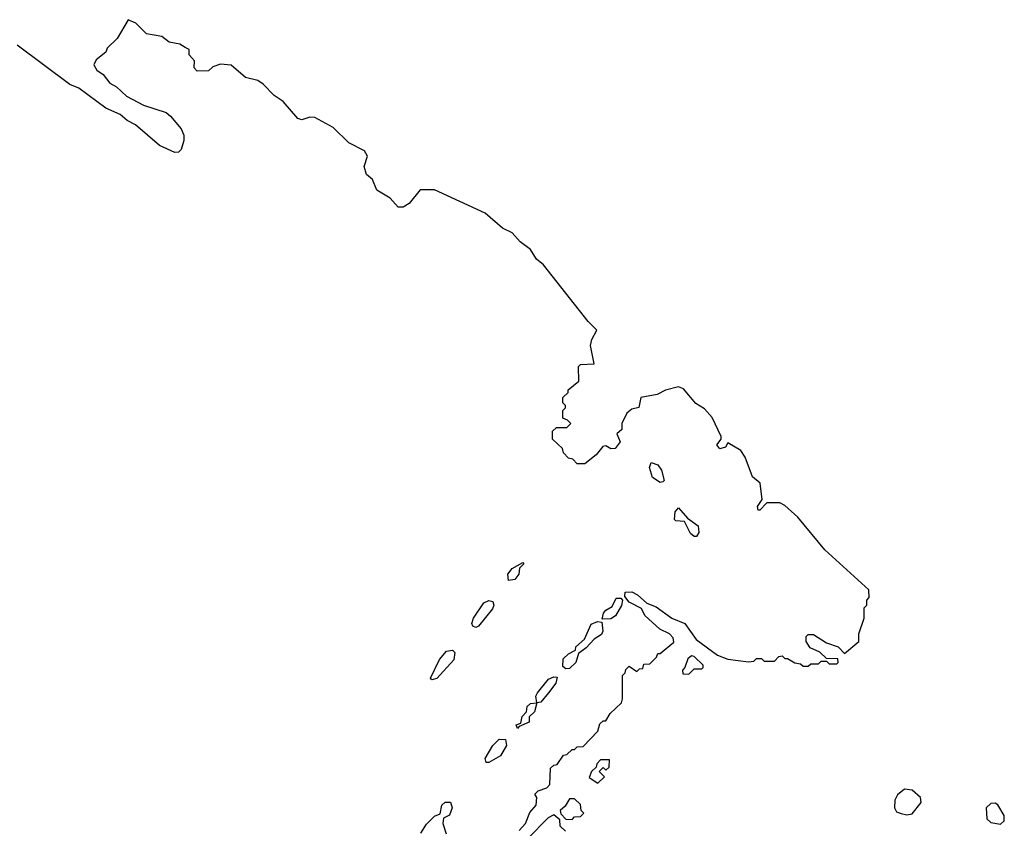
# Model space of a CAD drawing. Extents: x 2737564 to 2859580, y 876530 to 1012372.
# Tile 51 of 110: x 2839748 to 2843540, y 923056 to 926170. Entities that reach past the tile are written whole.
import ezdxf

# ---------------------------------------------------------------- set-up
doc = ezdxf.new("R2010")
doc.units = 0

msp = doc.modelspace()

# ---------------------------------------------------------------- linework, layer by layer
at = {"layer": '0CON05XD'}
for points in [[(2841675.6, 925315), (2841645, 925349.2), (2841606.9, 925366.9), (2841540, 925425), (2841345, 925514.4), (2841290, 925515), (2841247.4, 925462.6), (2841225, 925447.9), (2841205, 925447.5), (2841175, 925482.5), (2841123.5, 925513.5), (2841107.1, 925555), (2841083.4, 925573.4), (2841074.6, 925605), (2841087.9, 925645), (2841076.4, 925665), (2841015.6, 925695.6), (2840955, 925755.4), (2840885, 925793.6), (2840865, 925795.3), (2840835, 925784.5), (2840818.9, 925788.9), (2840762.5, 925855), (2840728.5, 925878.5), (2840685, 925921.9), (2840665, 925935.4), (2840617.5, 925947.5), (2840562.5, 925995), (2840521.7, 925998.3), (2840491.7, 925988.3), (2840475, 925972.5), (2840431.7, 925971.7), (2840420, 925985), (2840421.7, 926011.7), (2840400, 926035), (2840400, 926055), (2840385, 926062.5), (2840365, 926075.6), (2840323.8, 926083.8), (2840295, 926105.7), (2840236.1, 926116.1), (2840195, 926156.2), (2840165, 926170), (2840123, 926097), (2840085, 926060), (2840080, 926045), (2840042.5, 926015), (2840034, 925996), (2840045, 925976.2), (2840068.8, 925958.8), (2840095, 925925.7), (2840120.9, 925910.9), (2840159.2, 925875), (2840225, 925840.9), (2840312, 925812), (2840328.8, 925798.8), (2840369.6, 925749.6), (2840380, 925725), (2840380.6, 925705), (2840370, 925670), (2840360, 925660), (2840345, 925658), (2840285.9, 925685.9), (2840194, 925765), (2840161.6, 925781.6), (2840134.3, 925805), (2840079.7, 925829.7), (2839975, 925906.5), (2839940.8, 925920.8), (2839738.3, 926071.7)], [(2841671.7, 923048.3), (2841695.8, 923074.2), (2841713, 923117), (2841737.5, 923145), (2841740, 923175), (2841731.7, 923188.3), (2841745, 923200), (2841778.3, 923211.7), (2841790, 923225), (2841791.7, 923288.3), (2841805, 923300), (2841818.3, 923301.7), (2841841.7, 923338.3), (2841855, 923340), (2841875, 923360), (2841885, 923360), (2841895, 923370), (2841918.3, 923371.7), (2841975, 923430), (2841981.7, 923458.3), (2841995, 923470), (2842005, 923470), (2842021.7, 923498.3), (2842065, 923540), (2842070, 923555), (2842070, 923645), (2842080, 923655), (2842081.7, 923668.3), (2842095, 923680), (2842125, 923660), (2842135, 923670), (2842148.3, 923671.7), (2842151.7, 923688.3), (2842175, 923690), (2842200, 923715), (2842205, 923730), (2842215, 923730), (2842267, 923773), (2842265, 923790), (2842250, 923805), (2842213.6, 923823.6), (2842156.1, 923876.1), (2842143, 923903), (2842095, 923927.5), (2842078.3, 923948.3), (2842080, 923965), (2842105, 923966.7), (2842127.5, 923955), (2842163, 923923), (2842199.3, 923909.3), (2842260, 923865), (2842310, 923845), (2842353.6, 923783.6), (2842435, 923723.3), (2842475, 923707.5), (2842555, 923697.5), (2842575, 923700), (2842585, 923710), (2842605, 923710), (2842615, 923700), (2842655, 923700), (2842671.7, 923718.3), (2842685, 923720), (2842695, 923710), (2842705, 923710), (2842733, 923693), (2842755, 923690), (2842765, 923680), (2842785, 923680), (2842795, 923690), (2842825, 923690), (2842835, 923700), (2842855, 923700), (2842865, 923690), (2842895, 923690), (2842900, 923695), (2842898.3, 923708.3), (2842855, 923710), (2842830, 923735), (2842791.7, 923751.7), (2842777.5, 923775), (2842777.5, 923795), (2842785, 923802.5), (2842805, 923802.5), (2842855, 923770), (2842900, 923755), (2842925, 923730), (2842980, 923775), (2842980, 923805), (2843000, 923865), (2843000, 923905), (2843010, 923915), (2843010, 923935), (2843020, 923945), (2843018.8, 923975), (2842848.5, 924128.5), (2842745, 924253.8), (2842695, 924298.8), (2842675, 924310), (2842625, 924310), (2842598.3, 924281.7), (2842591.7, 924281.7), (2842590, 924295), (2842607.5, 924322.5), (2842600, 924385), (2842570, 924410), (2842542.2, 924485), (2842525, 924510.8), (2842475, 924540), (2842466.7, 924523.3), (2842445, 924517.5), (2842433, 924533), (2842450, 924555), (2842450, 924565), (2842415, 924638.6), (2842385, 924671.4), (2842351.8, 924691.8), (2842305, 924748.6), (2842285, 924756.2), (2842235, 924743.8), (2842202.7, 924727.3), (2842140, 924715), (2842133, 924677), (2842105, 924670), (2842085.8, 924654.2), (2842066.7, 924615), (2842067.5, 924592.5), (2842047.5, 924575), (2842060, 924545), (2842041.2, 924518.8), (2842025, 924518), (2842005, 924528.8), (2841993.9, 924526.1), (2841967.5, 924495), (2841925, 924460), (2841895, 924460), (2841878.3, 924478.3), (2841861.7, 924481.7), (2841841.7, 924501.7), (2841838.3, 924518.3), (2841800, 924555), (2841800, 924585), (2841815, 924600), (2841855, 924600), (2841870, 924615), (2841858.3, 924628.3), (2841840, 924635), (2841840, 924665), (2841850, 924675), (2841850, 924685), (2841840, 924695), (2841840, 924715), (2841860, 924735), (2841860, 924745), (2841901.7, 924778.3), (2841900, 924835), (2841908.3, 924841.7), (2841960, 924845), (2841945.8, 924915.8), (2841950.9, 924939.1), (2841970.8, 924975), (2841937.5, 925007.5), (2841765, 925225.4), (2841737.9, 925247.9), (2841715.3, 925285), (2841675.6, 925315)], [(2842215, 924387.5), (2842185, 924407.5), (2842173.8, 924445), (2842180, 924465), (2842205.8, 924455.8), (2842220, 924435), (2842230, 924395), (2842225, 924390), (2842215, 924387.5)], [(2842355, 924180), (2842345, 924180), (2842331.2, 924191.2), (2842308.3, 924238.3), (2842275, 924240), (2842270, 924245), (2842272.5, 924275), (2842285, 924290), (2842320, 924250), (2842360.7, 924220.7), (2842363.8, 924195), (2842355, 924180)], [(2841630.7, 924010.7), (2841628, 924035), (2841645, 924056.2), (2841685, 924080), (2841690, 924075), (2841672.5, 924057.5), (2841670, 924035), (2841655, 924014), (2841630.7, 924010.7)], [(2841505, 923830), (2841493.3, 923835), (2841489.2, 923845), (2841495.8, 923865), (2841535.8, 923924.2), (2841555, 923933.8), (2841570, 923930), (2841573.8, 923915), (2841568.3, 923901.7), (2841515, 923834), (2841505, 923830)], [(2841991.7, 923861.7), (2841996.7, 923885), (2842005, 923896.7), (2842029.3, 923910.7), (2842045, 923942.5), (2842062.5, 923942.5), (2842070, 923935), (2842066.2, 923913.8), (2842042.5, 923875), (2842025, 923862.5), (2841991.7, 923861.7)], [(2841850.7, 923670.7), (2841839.3, 923679.3), (2841841.2, 923708.8), (2841861.7, 923728.3), (2841888.3, 923741.7), (2841890, 923755), (2841922.5, 923785), (2841948.3, 923841.7), (2841973, 923853), (2841990, 923850), (2841993.8, 923815), (2841988, 923802), (2841960, 923785), (2841929.3, 923750.7), (2841900, 923730), (2841890, 923695), (2841865, 923671.2), (2841850.7, 923670.7)], [(2841335, 923627.5), (2841330, 923635), (2841364.1, 923705.9), (2841391.7, 923738.3), (2841415, 923742.5), (2841423.3, 923733.3), (2841420, 923705), (2841355, 923633.3), (2841335, 923627.5)], [(2842325, 923650), (2842345, 923670), (2842375, 923670), (2842380, 923675), (2842380, 923685), (2842345, 923717.5), (2842335, 923720), (2842321.7, 923708.3), (2842310, 923675), (2842300, 923665), (2842301.7, 923651.7), (2842325, 923650)], [(2841665, 923440), (2841660, 923455), (2841678.3, 923461.7), (2841683.3, 923486.7), (2841700, 923505), (2841702.5, 923525), (2841715, 923536.7), (2841740, 923540), (2841736.2, 923565), (2841742.7, 923577.3), (2841785, 923630), (2841805, 923640), (2841818.3, 923638.3), (2841813.3, 923615), (2841785, 923577.5), (2841755, 923542.5), (2841740, 923540), (2841730, 923505), (2841710, 923485), (2841710, 923465), (2841671.7, 923448.3), (2841665, 923440)], [(2841555, 923310), (2841545, 923310), (2841540, 923325), (2841570, 923375), (2841595, 923400), (2841618.3, 923398.3), (2841622.5, 923375), (2841600, 923335), (2841555, 923310)], [(2841975, 923230), (2842000, 923255), (2841980, 923275), (2841995, 923290), (2842005, 923280), (2842018.3, 923291.7), (2842020, 923320), (2841985, 923320), (2841970, 923305), (2841968.3, 923291.7), (2841950, 923275), (2841941.7, 923251.7), (2841975, 923230)], [(2841875, 923090), (2841885, 923100), (2841908.3, 923101.7), (2841920, 923115), (2841910, 923125), (2841908.3, 923148.3), (2841885, 923170), (2841865, 923170), (2841848.3, 923141.7), (2841830, 923125), (2841831.7, 923111.7), (2841851.7, 923091.7), (2841875, 923090)], [(2843165, 923107.5), (2843185, 923112.5), (2843220, 923155), (2843217.5, 923175), (2843185, 923202.5), (2843155, 923206.7), (2843128.8, 923185), (2843118.8, 923165), (2843117.5, 923135), (2843125, 923120), (2843143, 923113), (2843165, 923107.5)], [(2841293, 923037), (2841315, 923072.5), (2841345, 923102.5), (2841367.5, 923112.5), (2841373.3, 923145), (2841386.4, 923156.4), (2841406.7, 923156.7), (2841413.3, 923135), (2841403, 923107), (2841380, 923095), (2841377.5, 923075), (2841390, 923035)], [(2843525, 923072.5), (2843540, 923085), (2843540, 923105), (2843515, 923146.2), (2843505, 923152.5), (2843488.3, 923151.7), (2843470, 923135), (2843473, 923093), (2843488.3, 923078.3), (2843525, 923072.5)], [(2841850, 923045), (2841830, 923065), (2841828.3, 923088.3), (2841805, 923107.5), (2841783.6, 923096.4), (2841705, 923016.7)]]:
    msp.add_lwpolyline(points, dxfattribs=at)

doc.saveas('drawing.dxf')
